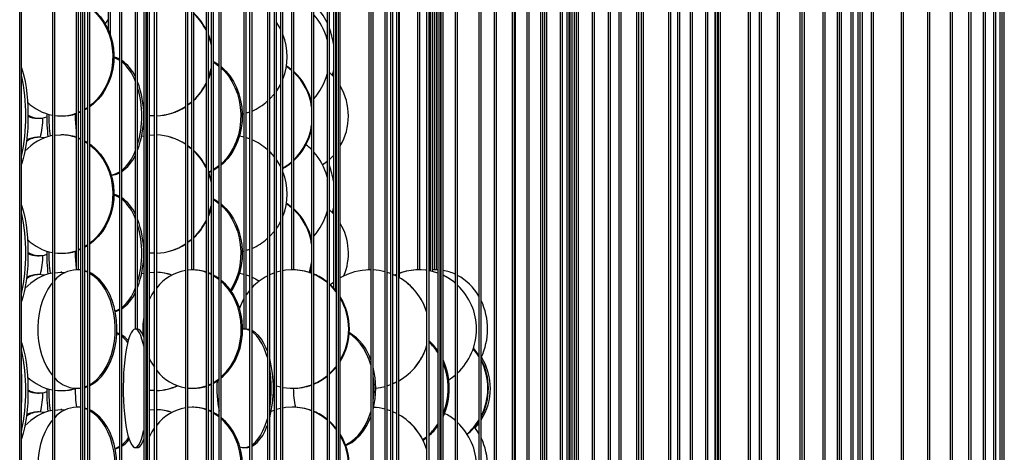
# Model space of a CAD drawing. Header units: millimetres. Extents: x 495 to 2657, y 518 to 2595.
# Tile 95 of 96: x 2414 to 2622, y 2324 to 2415. Entities that reach past the tile are written whole.
import ezdxf

# ---------------------------------------------------------------- set-up
doc = ezdxf.new("R2010")
doc.units = ezdxf.units.MM

msp = doc.modelspace()

# ---------------------------------------------------------------- linework, layer by layer
at = {"color": 7, "linetype": 'Continuous', "lineweight": 25}
for p, q in [((2413.94, 2120.05), (2413.94, 2574.8)), ((2414.32, 2292.55), (2414.32, 2574.8)), ((2420.85, 2574.8), (2420.85, 2247.55)), ((2421.35, 2247.55), (2421.35, 2574.8)), ((2425.88, 2574.8), (2425.88, 2362.55)), ((2426.38, 2362.55), (2426.38, 2574.8)), ((2426.79, 2574.8), (2426.79, 2190.05)), ((2427.2, 2574.8), (2427.2, 2132.55)), ((2427.7, 2132.55), (2427.7, 2574.8)), ((2428.26, 2574.8), (2428.26, 2305.05)), ((2428.76, 2305.05), (2428.76, 2574.8)), ((2432.66, 2574.8), (2432.66, 2413.25)), ((2433.16, 2411.96), (2433.16, 2574.8)), ((2435.03, 2574.8), (2435.03, 2235.05)), ((2435.53, 2235.05), (2435.53, 2574.8)), ((2438.37, 2574.8), (2438.37, 2350.05)), ((2438.87, 2350.05), (2438.87, 2574.8)), ((2440.16, 2574.8), (2440.16, 2177.55)), ((2440.66, 2177.55), (2440.66, 2574.8)), ((2440.87, 2574.8), (2440.87, 2120.05)), ((2441.37, 2120.05), (2441.37, 2574.8)), ((2442.4, 2574.8), (2442.4, 2292.55)), ((2442.9, 2292.55), (2442.9, 2574.8)), ((2448.97, 2574.8), (2448.97, 2247.55)), ((2449.47, 2247.55), (2449.47, 2574.8)), ((2450.26, 2574.8), (2450.26, 2362.55)), ((2450.76, 2362.55), (2450.76, 2574.8)), ((2453.35, 2574.8), (2453.35, 2190.05)), ((2453.85, 2190.05), (2453.85, 2574.8)), ((2454.4, 2574.8), (2454.4, 2132.55)), ((2454.9, 2132.55), (2454.9, 2574.8)), ((2456.06, 2574.8), (2456.06, 2305.05)), ((2456.56, 2305.05), (2456.56, 2574.8)), ((2461.34, 2574.8), (2461.34, 2350.05)), ((2461.84, 2350.05), (2461.84, 2574.8)), ((2462.55, 2574.8), (2462.55, 2235.05)), ((2463.05, 2235.05), (2463.05, 2574.8)), ((2466.29, 2574.8), (2466.29, 2177.55)), ((2466.79, 2177.55), (2466.79, 2574.8)), ((2467.73, 2574.8), (2467.73, 2120.05)), ((2468.23, 2120.05), (2468.23, 2574.8)), ((2469.05, 2574.8), (2469.05, 2292.55)), ((2469.55, 2292.55), (2469.55, 2574.8)), ((2471.4, 2574.8), (2471.4, 2362.55)), ((2471.9, 2362.55), (2471.9, 2574.8)), ((2475.64, 2574.8), (2475.64, 2247.55)), ((2476.14, 2247.55), (2476.14, 2574.8)), ((2478.91, 2574.8), (2478.91, 2190.05)), ((2479.41, 2190.05), (2479.41, 2574.8)), ((2480.25, 2574.8), (2480.25, 2358.77)), ((2480.75, 2358.2), (2480.75, 2574.8)), ((2480.81, 2574.8), (2480.81, 2132.55)), ((2481.31, 2132.55), (2481.31, 2574.8)), ((2481.7, 2305.05), (2481.7, 2574.8)), ((2487.72, 2574.8), (2487.72, 2362.55)), ((2488.15, 2574.8), (2488.15, 2237.28)), ((2488.65, 2235.05), (2488.65, 2574.8)), ((2491.14, 2574.8), (2491.14, 2177.55)), ((2491.64, 2177.55), (2491.64, 2574.8)), ((2492.33, 2574.8), (2492.33, 2292.55)), ((2492.83, 2292.55), (2492.83, 2574.8)), ((2493.58, 2574.8), (2493.58, 2120.05)), ((2494.08, 2120.05), (2494.08, 2574.8)), ((2494.19, 2360.9), (2494.19, 2574.8)), ((2498.03, 2574.8), (2498.03, 2362.55)), ((2498.53, 2362.55), (2498.53, 2574.8)), ((2499.96, 2574.8), (2499.96, 2247.55)), ((2500.46, 2247.55), (2500.46, 2574.8)), ((2500.67, 2574.8), (2500.67, 2362.32)), ((2501.17, 2362.2), (2501.17, 2574.8)), ((2501.55, 2574.8), (2501.55, 2362.55)), ((2502.05, 2362.55), (2502.05, 2574.8)), ((2502.31, 2574.8), (2502.31, 2305.05)), ((2502.81, 2305.05), (2502.81, 2574.8)), ((2502.93, 2574.8), (2502.93, 2190.05)), ((2503.43, 2190.05), (2503.43, 2574.8)), ((2506, 2574.8), (2506, 2132.55)), ((2506.5, 2132.55), (2506.5, 2574.8)), ((2510.98, 2574.8), (2510.98, 2241.38)), ((2510.99, 2574.8), (2510.99, 2292.55)), ((2511.48, 2240.43), (2511.48, 2574.8)), ((2511.49, 2292.55), (2511.49, 2574.8)), ((2514.2, 2574.8), (2514.2, 2177.55)), ((2514.7, 2177.55), (2514.7, 2574.8)), ((2518.01, 2574.8), (2518.01, 2120.05)), ((2518.51, 2120.05), (2518.51, 2574.8)), ((2518.76, 2305.05), (2518.76, 2574.8)), ((2521.1, 2574.8), (2521.1, 2247.55)), ((2521.6, 2247.55), (2521.6, 2574.8)), ((2524.01, 2574.8), (2524.01, 2292.55)), ((2524.51, 2292.55), (2524.51, 2574.8)), ((2524.89, 2574.8), (2524.89, 2190.05)), ((2525.39, 2190.05), (2525.39, 2574.8)), ((2528.18, 2574.8), (2528.18, 2305.05)), ((2528.68, 2305.05), (2528.68, 2574.8)), ((2529.56, 2574.8), (2529.56, 2132.55)), ((2530.06, 2132.55), (2530.06, 2574.8)), ((2530.25, 2574.8), (2530.25, 2243.56)), ((2530.75, 2242.97), (2530.75, 2574.8)), ((2531.21, 2292.55), (2531.21, 2574.8)), ((2531.55, 2574.8), (2531.55, 2305.05)), ((2532.05, 2305.05), (2532.05, 2574.8)), ((2534.96, 2574.8), (2534.96, 2177.55)), ((2535.46, 2177.55), (2535.46, 2574.8)), ((2538.34, 2574.8), (2538.34, 2247.55)), ((2538.84, 2247.55), (2538.84, 2574.8)), ((2540.6, 2574.8), (2540.6, 2120.05)), ((2541.1, 2120.05), (2541.1, 2574.8)), ((2544.34, 2574.8), (2544.34, 2190.05)), ((2544.84, 2190.05), (2544.84, 2574.8)), ((2545.3, 2574.8), (2545.3, 2245.17)), ((2545.8, 2244.74), (2545.8, 2574.8)), ((2551.09, 2574.8), (2551.09, 2247.55)), ((2551.1, 2574.8), (2551.1, 2132.55)), ((2551.6, 2132.55), (2551.6, 2574.8)), ((2552.98, 2574.8), (2552.98, 2177.55)), ((2553.48, 2177.55), (2553.48, 2574.8)), ((2555.64, 2574.8), (2555.64, 2246.44)), ((2556.14, 2246.13), (2556.14, 2574.8)), ((2558.91, 2574.8), (2558.91, 2247.55)), ((2559.41, 2247.55), (2559.41, 2574.8)), ((2560.84, 2574.8), (2560.84, 2190.05)), ((2561, 2574.8), (2561, 2120.05)), ((2561.5, 2120.05), (2561.5, 2574.8)), ((2561.55, 2574.8), (2561.55, 2247.55)), ((2562.05, 2247.55), (2562.05, 2574.8)), ((2567.88, 2574.8), (2567.88, 2177.55)), ((2568.38, 2177.55), (2568.38, 2574.8)), ((2570.26, 2574.8), (2570.26, 2132.55)), ((2570.76, 2132.55), (2570.76, 2574.8)), ((2574.06, 2574.8), (2574.06, 2190.05)), ((2574.56, 2190.05), (2574.56, 2574.8)), ((2578.86, 2574.8), (2578.86, 2122.14)), ((2579.36, 2120.05), (2579.36, 2574.8)), ((2579.85, 2185.48), (2579.85, 2574.8)), ((2583.71, 2574.8), (2583.71, 2190.05)), ((2584.21, 2190.05), (2584.21, 2574.8)), ((2586.74, 2574.8), (2586.74, 2132.55)), ((2587.24, 2132.55), (2587.24, 2574.8)), ((2587.63, 2188.91), (2587.63, 2574.8)), ((2589.58, 2574.8), (2589.58, 2190.05)), ((2590.08, 2190.05), (2590.08, 2574.8)), ((2591.06, 2574.8), (2591.06, 2189.97)), ((2591.56, 2189.88), (2591.56, 2574.8)), ((2592.05, 2190.05), (2592.05, 2574.8)), ((2593.89, 2574.8), (2593.89, 2128.78)), ((2594.39, 2128.04), (2594.39, 2574.8)), ((2600.26, 2574.8), (2600.26, 2132.55)), ((2600.76, 2132.55), (2600.76, 2574.8)), ((2605.84, 2574.8), (2605.84, 2130.87)), ((2606.34, 2130.5), (2606.34, 2574.8)), ((2610.6, 2574.8), (2610.6, 2132.55)), ((2611.1, 2132.55), (2611.1, 2574.8)), ((2614.52, 2574.8), (2614.52, 2131.9)), ((2615.02, 2131.7), (2615.02, 2574.8)), ((2617.59, 2574.8), (2617.59, 2132.55)), ((2618.09, 2132.55), (2618.09, 2574.8)), ((2619.79, 2574.8), (2619.79, 2132.39)), ((2620.29, 2132.29), (2620.29, 2574.8)), ((2621.11, 2574.8), (2621.11, 2132.55)), ((2621.61, 2132.55), (2621.61, 2574.8)), ((2622.05, 2132.53), (2622.05, 2574.8)), ((2480.25, 2404.8), (2480.02, 2403.61)), ((2480.75, 2402.77), (2480.81, 2402.7)), ((2426.79, 2395.97), (2426.38, 2395.79)), ((2426.79, 2395.86), (2426.38, 2395.7)), ((2428.26, 2396.65), (2427.69, 2396.31)), ((2461.34, 2395.48), (2460.98, 2395.38)), ((2462.55, 2395.87), (2461.84, 2395.62)), ((2417.69, 2394.55), (2418.09, 2394.55)), ((2422.64, 2395.05), (2422.88, 2395.05)), ((2440.87, 2395.13), (2440.66, 2395.16)), ((2440.66, 2394.55), (2440.66, 2394.55)), ((2442.31, 2395.05), (2442.4, 2395.05)), ((2418.09, 2390.55), (2417.69, 2390.55)), ((2421.35, 2390.96), (2422.64, 2391.05)), ((2422.88, 2391.05), (2422.64, 2391.05)), ((2427.7, 2389.65), (2428.26, 2389.29)), ((2439.73, 2390.77), (2440.16, 2390.86)), ((2441.37, 2391.01), (2442.31, 2391.05)), ((2442.4, 2391.05), (2442.31, 2391.05)), ((2442.31, 2391.05), (2442.4, 2391.05)), ((2449.47, 2388.79), (2450.23, 2388.2)), ((2449.47, 2388.73), (2450.26, 2388.11)), ((2480.81, 2387.4), (2480.75, 2387.32)), ((2454.4, 2383.44), (2453.84, 2383.19)), ((2480.25, 2375.8), (2480.02, 2374.61)), ((2480.75, 2373.77), (2480.81, 2373.7)), ((2426.79, 2366.97), (2426.38, 2366.79)), ((2426.79, 2366.86), (2426.38, 2366.7)), ((2428.26, 2367.65), (2427.7, 2367.31)), ((2461.34, 2366.48), (2460.98, 2366.38)), ((2462.55, 2366.87), (2461.84, 2366.62)), ((2417.69, 2365.55), (2418.09, 2365.55)), ((2422.64, 2366.05), (2422.88, 2366.05)), ((2440.87, 2366.13), (2440.66, 2366.16)), ((2440.66, 2365.55), (2440.66, 2365.55)), ((2442.31, 2366.05), (2442.4, 2366.05)), ((2421.35, 2361.96), (2422.64, 2362.05)), ((2422.88, 2362.05), (2422.64, 2362.05)), ((2422.64, 2362.05), (2423.56, 2362)), ((2422.88, 2362.05), (2423.59, 2362.02)), ((2425.94, 2362.55), (2425.88, 2362.55)), ((2426.38, 2362.55), (2425.94, 2362.55)), ((2426.79, 2362.48), (2425.94, 2362.55)), ((2426.79, 2362.53), (2426.32, 2362.55)), ((2428.22, 2362.21), (2427.7, 2362.37)), ((2441.37, 2362.01), (2442.31, 2362.05)), ((2442.4, 2362.05), (2442.31, 2362.05)), ((2442.31, 2362.05), (2442.4, 2362.05)), ((2450.37, 2362.55), (2449.47, 2362.5)), ((2450.37, 2362.55), (2450.26, 2362.55)), ((2450.76, 2362.55), (2450.37, 2362.55)), ((2471.57, 2362.55), (2471.4, 2362.55)), ((2471.9, 2362.55), (2471.57, 2362.55)), ((2487.76, 2362.55), (2487.55, 2362.54)), ((2487.96, 2362.55), (2487.72, 2362.55)), ((2488.15, 2362.55), (2487.96, 2362.55)), ((2488.15, 2362.55), (2487.96, 2362.55)), ((2488.12, 2362.55), (2487.98, 2362.55)), ((2498.1, 2362.55), (2497.79, 2362.54)), ((2498.34, 2362.55), (2498.03, 2362.55)), ((2498.53, 2362.55), (2498.34, 2362.55)), ((2498.77, 2362.54), (2498.46, 2362.55)), ((2500.67, 2362.49), (2500.46, 2362.47)), ((2501.92, 2362.55), (2501.17, 2362.52)), ((2501.68, 2362.55), (2501.17, 2362.53)), ((2501.92, 2362.55), (2501.55, 2362.55)), ((2502.05, 2362.55), (2501.92, 2362.55)), ((2502.31, 2362.54), (2501.92, 2362.55)), ((2502.93, 2362.5), (2502.81, 2362.51)), ((2418.09, 2361.55), (2417.69, 2361.55)), ((2439.73, 2361.77), (2440.16, 2361.86)), ((2493.58, 2361.22), (2492.83, 2361.57)), ((2493.58, 2361.21), (2492.83, 2361.56)), ((2493.58, 2361.6), (2493.17, 2361.42)), ((2493.58, 2361.55), (2493.23, 2361.39)), ((2502.93, 2361.62), (2502.81, 2361.67)), ((2438.37, 2350.05), (2438.37, 2350.05)), ((2438.87, 2350.05), (2438.37, 2350.05)), ((2461.37, 2350.05), (2461.07, 2350.03)), ((2461.37, 2350.05), (2461.34, 2350.05)), ((2461.84, 2350.05), (2461.37, 2350.05)), ((2434.48, 2349.14), (2435.03, 2348.84)), ((2502.93, 2344.53), (2502.81, 2344.73)), ((2502.93, 2344.06), (2502.81, 2344.28)), ((2425.94, 2337.55), (2426.32, 2337.55)), ((2426.32, 2337.55), (2426.79, 2337.57)), ((2427.7, 2337.84), (2428.26, 2338.06)), ((2450.37, 2337.55), (2450.65, 2337.55)), ((2453.85, 2338.26), (2454.4, 2338.52)), ((2453.85, 2338.15), (2454.4, 2338.38)), ((2467.55, 2338.28), (2467.73, 2338.22)), ((2468.23, 2338.05), (2469.05, 2337.83)), ((2471.57, 2337.55), (2471.72, 2337.55)), ((2491.64, 2338.1), (2492.33, 2338.34)), ((2491.64, 2338.1), (2492.33, 2338.33)), ((2417.69, 2336.55), (2418.09, 2336.55)), ((2422.64, 2337.05), (2422.88, 2337.05)), ((2442.31, 2337.05), (2442.4, 2337.05)), ((2421.35, 2332.96), (2422.64, 2333.05)), ((2422.88, 2333.05), (2422.64, 2333.05)), ((2422.64, 2333.05), (2423.56, 2333)), ((2422.88, 2333.05), (2423.59, 2333.02)), ((2426.32, 2333.55), (2425.94, 2333.55)), ((2426.79, 2333.48), (2425.94, 2333.55)), ((2426.79, 2333.53), (2426.32, 2333.55)), ((2428.22, 2333.21), (2427.7, 2333.37)), ((2441.37, 2333.01), (2442.31, 2333.05)), ((2442.4, 2333.05), (2442.31, 2333.05)), ((2442.31, 2333.05), (2442.4, 2333.05)), ((2450.37, 2333.55), (2449.47, 2333.5)), ((2450.65, 2333.55), (2450.37, 2333.55)), ((2471.72, 2333.55), (2471.57, 2333.55)), ((2418.09, 2332.55), (2417.69, 2332.55)), ((2493.58, 2332.22), (2492.83, 2332.57)), ((2493.58, 2332.21), (2492.83, 2332.56)), ((2502.81, 2330.37), (2502.93, 2330.57)), ((2438.37, 2325.05), (2438.86, 2325.05)), ((2461.37, 2325.05), (2461.81, 2325.05))]:
    msp.add_line(p, q, dxfattribs=at)
at = {"color": 7, "linetype": 'Continuous', "lineweight": 25, "flags": 128}
for points in [[(2428.76, 2418.11), (2429.02, 2417.92), (2430.06, 2417.02), (2430.99, 2415.99), (2431.81, 2414.84), (2432.51, 2413.58), (2433.07, 2412.25), (2433.48, 2410.84), (2433.75, 2409.39), (2433.87, 2407.92), (2433.83, 2406.44), (2433.64, 2404.97), (2433.29, 2403.55), (2432.8, 2402.17), (2432.17, 2400.88), (2431.42, 2399.67), (2430.54, 2398.58), (2429.55, 2397.61), (2428.76, 2396.99)], [(2428.76, 2417.93), (2428.78, 2417.92), (2429.82, 2417.02), (2430.75, 2415.99), (2431.57, 2414.84), (2432.27, 2413.58), (2432.83, 2412.25), (2433.25, 2410.84), (2433.51, 2409.39), (2433.63, 2407.92), (2433.59, 2406.44), (2433.4, 2404.97), (2433.06, 2403.55), (2432.57, 2402.17), (2431.94, 2400.88), (2431.18, 2399.67), (2430.3, 2398.58), (2429.31, 2397.61), (2428.76, 2397.16)], [(2432.04, 2414.46), (2432.3, 2414.84), (2432.66, 2415.33)], [(2468.23, 2414.73), (2468.94, 2413.58), (2469.05, 2413.36)], [(2453.85, 2412.19), (2454.29, 2410.84), (2454.4, 2410.42)], [(2453.85, 2411.97), (2454.21, 2410.84), (2454.4, 2410.04)], [(2433.87, 2407.38), (2434.36, 2407.2), (2435.03, 2406.84)], [(2454.9, 2406.55), (2455.55, 2406.17), (2456.06, 2405.81)], [(2454.9, 2406.38), (2455.25, 2406.17), (2456.06, 2405.58)], [(2414.32, 2405.23), (2414.56, 2404.52), (2414.84, 2403.49), (2415.09, 2402.34), (2415.3, 2401.08), (2415.46, 2399.75), (2415.59, 2398.34), (2415.67, 2396.89), (2415.7, 2395.42), (2415.69, 2393.94), (2415.64, 2392.47), (2415.53, 2391.05), (2415.39, 2389.67), (2415.2, 2388.38), (2414.97, 2387.17), (2414.71, 2386.08), (2414.41, 2385.11), (2414.32, 2384.86)], [(2454.4, 2404.67), (2454.08, 2403.55), (2453.85, 2402.91)], [(2456.56, 2405.42), (2456.57, 2405.42), (2457.51, 2404.52), (2458.36, 2403.49), (2459.11, 2402.34), (2459.74, 2401.08), (2460.25, 2399.75), (2460.63, 2398.34), (2460.87, 2396.89), (2460.98, 2395.42), (2460.94, 2393.94), (2460.77, 2392.47), (2460.46, 2391.05), (2460.01, 2389.67), (2459.44, 2388.38), (2458.75, 2387.17), (2457.95, 2386.08), (2457.05, 2385.11), (2456.56, 2384.68)], [(2456.56, 2405.16), (2457.21, 2404.52), (2458.06, 2403.49), (2458.81, 2402.34), (2459.44, 2401.08), (2459.95, 2399.75), (2460.33, 2398.34), (2460.57, 2396.89), (2460.68, 2395.42), (2460.64, 2393.94), (2460.47, 2392.47), (2460.16, 2391.05), (2459.71, 2389.67), (2459.14, 2388.38), (2458.45, 2387.17), (2457.65, 2386.08), (2456.75, 2385.11), (2456.56, 2384.94)], [(2470.31, 2405.57), (2470.54, 2405.42), (2471.4, 2404.75)], [(2470.33, 2405.66), (2470.69, 2405.42), (2471.4, 2404.88)], [(2479.41, 2404.22), (2480.14, 2403.49), (2480.25, 2403.37)], [(2469.05, 2401.73), (2468.56, 2400.88), (2468.23, 2400.36)], [(2467.73, 2399.69), (2467.71, 2399.67), (2466.79, 2398.64)], [(2450.26, 2397.99), (2449.8, 2397.61), (2449.47, 2397.37)], [(2450.23, 2397.89), (2449.88, 2397.61), (2449.47, 2397.31)], [(2428.26, 2396.8), (2428.23, 2396.79), (2427.7, 2396.45)], [(2440.87, 2392.58), (2440.71, 2393.94), (2440.67, 2395.16)], [(2442.4, 2395.05), (2441.58, 2395.07), (2441.37, 2395.08)], [(2419.18, 2390.41), (2418.96, 2390.46), (2418.09, 2390.55)], [(2426.38, 2390.4), (2426.71, 2390.27), (2426.79, 2390.23)], [(2426.38, 2390.3), (2426.47, 2390.27), (2426.79, 2390.13)], [(2427.7, 2389.78), (2427.9, 2389.67), (2428.26, 2389.45)], [(2428.76, 2389.11), (2429.02, 2388.92), (2430.06, 2388.02), (2430.99, 2386.99), (2431.81, 2385.84), (2432.51, 2384.58), (2433.07, 2383.25), (2433.48, 2381.84), (2433.75, 2380.39), (2433.87, 2378.92), (2433.83, 2377.44), (2433.64, 2375.97), (2433.29, 2374.55), (2432.8, 2373.17), (2432.17, 2371.88), (2431.42, 2370.67), (2430.54, 2369.58), (2429.55, 2368.61), (2428.76, 2367.99)], [(2440.66, 2390.93), (2440.86, 2390.96), (2440.87, 2390.96)], [(2460.4, 2390.84), (2461.03, 2390.7), (2461.34, 2390.62)], [(2461.84, 2390.47), (2462.43, 2390.27), (2462.55, 2390.22)], [(2428.76, 2388.93), (2428.78, 2388.92), (2429.82, 2388.02), (2430.75, 2386.99), (2431.57, 2385.84), (2432.27, 2384.58), (2432.83, 2383.25), (2433.25, 2381.84), (2433.51, 2380.39), (2433.63, 2378.92), (2433.59, 2377.44), (2433.4, 2375.97), (2433.06, 2374.55), (2432.57, 2373.17), (2431.94, 2371.88), (2431.18, 2370.67), (2430.3, 2369.58), (2429.31, 2368.61), (2428.76, 2368.16)], [(2466.79, 2387.46), (2467.24, 2386.99), (2467.73, 2386.41)], [(2468.23, 2385.73), (2468.94, 2384.58), (2469.05, 2384.36)], [(2478.91, 2385.43), (2478.51, 2385.11), (2477.96, 2384.72)], [(2480.25, 2386.73), (2479.63, 2386.08), (2479.41, 2385.87)], [(2453.84, 2383.19), (2454.29, 2381.84), (2454.4, 2381.42)], [(2453.85, 2382.97), (2454.21, 2381.84), (2454.4, 2381.04)], [(2454.4, 2383.3), (2453.9, 2383.09), (2453.88, 2383.09)], [(2456.06, 2384.51), (2455.76, 2384.29), (2454.9, 2383.71)], [(2456.06, 2384.28), (2455.01, 2383.61), (2454.9, 2383.55)], [(2433.87, 2378.38), (2434.36, 2378.2), (2435.03, 2377.84)], [(2454.9, 2377.55), (2455.55, 2377.17), (2456.06, 2376.81)], [(2454.9, 2377.38), (2455.25, 2377.17), (2456.06, 2376.58)], [(2470.33, 2376.66), (2470.69, 2376.42), (2471.4, 2375.88)], [(2414.32, 2376.23), (2414.56, 2375.52), (2414.84, 2374.49), (2415.09, 2373.34), (2415.3, 2372.08), (2415.46, 2370.75), (2415.59, 2369.34), (2415.67, 2367.89), (2415.7, 2366.42), (2415.69, 2364.94), (2415.64, 2363.47), (2415.53, 2362.05), (2415.39, 2360.67), (2415.2, 2359.38), (2414.97, 2358.17), (2414.71, 2357.08), (2414.41, 2356.11), (2414.32, 2355.86)], [(2454.4, 2375.67), (2454.08, 2374.55), (2453.85, 2373.91)], [(2456.56, 2376.42), (2456.57, 2376.42), (2457.51, 2375.52), (2458.36, 2374.49), (2459.11, 2373.34), (2459.74, 2372.08), (2460.25, 2370.75), (2460.63, 2369.34), (2460.87, 2367.89), (2460.98, 2366.42), (2460.94, 2364.94), (2460.77, 2363.47), (2460.46, 2362.05), (2460.01, 2360.67), (2459.44, 2359.38), (2458.75, 2358.17), (2458.66, 2358.04)], [(2456.56, 2376.16), (2457.21, 2375.52), (2458.06, 2374.49), (2458.81, 2373.34), (2459.44, 2372.08), (2459.95, 2370.75), (2460.33, 2369.34), (2460.57, 2367.89), (2460.68, 2366.42), (2460.64, 2364.94), (2460.47, 2363.47), (2460.16, 2362.05), (2459.71, 2360.67), (2459.14, 2359.38), (2458.51, 2358.26)], [(2470.31, 2376.57), (2470.54, 2376.42), (2471.4, 2375.75)], [(2479.41, 2375.22), (2480.14, 2374.49), (2480.25, 2374.37)], [(2469.05, 2372.73), (2468.56, 2371.88), (2468.23, 2371.36)], [(2467.73, 2370.69), (2467.71, 2370.67), (2466.79, 2369.64)], [(2450.26, 2368.99), (2449.8, 2368.61), (2449.47, 2368.37)], [(2450.23, 2368.89), (2449.88, 2368.61), (2449.47, 2368.31)], [(2428.26, 2367.8), (2428.23, 2367.79), (2427.7, 2367.45)], [(2440.87, 2363.58), (2440.71, 2364.94), (2440.67, 2366.16)], [(2442.4, 2366.05), (2441.58, 2366.07), (2441.37, 2366.08)], [(2428.26, 2362.04), (2427.86, 2362.2), (2427.7, 2362.26)], [(2469.05, 2362.27), (2468.77, 2362.2), (2468.23, 2362.05)], [(2471.57, 2362.55), (2470.16, 2362.46), (2469.55, 2362.37)], [(2475.64, 2363.26), (2475.32, 2362.05), (2475.29, 2361.97)], [(2499.96, 2362.44), (2499.78, 2362.46), (2498.34, 2362.55)], [(2500.67, 2362.47), (2500.63, 2362.46), (2500.46, 2362.44)], [(2502.31, 2361.86), (2501.19, 2362.2), (2500.46, 2362.36)], [(2419.18, 2361.41), (2418.96, 2361.46), (2418.09, 2361.55)], [(2428.76, 2338.12), (2429.62, 2338.61), (2430.48, 2339.29), (2431.28, 2340.11), (2432.02, 2341.08), (2432.67, 2342.17), (2433.24, 2343.38), (2433.7, 2344.67), (2434.07, 2346.05), (2434.32, 2347.47), (2434.47, 2348.94), (2434.5, 2350.42), (2434.41, 2351.89), (2434.21, 2353.34), (2433.9, 2354.75), (2433.48, 2356.08), (2432.97, 2357.34), (2432.36, 2358.49), (2431.66, 2359.52), (2430.89, 2360.42), (2430.06, 2361.17), (2429.17, 2361.77), (2428.76, 2361.98)], [(2428.76, 2338.31), (2429.24, 2338.61), (2430.1, 2339.29), (2430.91, 2340.11), (2431.64, 2341.08), (2432.29, 2342.17), (2432.86, 2343.38), (2433.33, 2344.67), (2433.69, 2346.05), (2433.95, 2347.47), (2434.09, 2348.94), (2434.12, 2350.42), (2434.03, 2351.89), (2433.83, 2353.34), (2433.52, 2354.75), (2433.11, 2356.08), (2432.59, 2357.34), (2431.98, 2358.49), (2431.28, 2359.52), (2430.51, 2360.42), (2429.68, 2361.17), (2428.79, 2361.77), (2428.76, 2361.78)], [(2440.66, 2361.93), (2440.86, 2361.96), (2440.87, 2361.96)], [(2454.4, 2361.71), (2454.28, 2361.77), (2453.85, 2361.95)], [(2454.4, 2361.58), (2454, 2361.77), (2453.85, 2361.83)], [(2456.06, 2360.73), (2455.41, 2361.17), (2454.9, 2361.46)], [(2456.06, 2360.52), (2455.13, 2361.17), (2454.9, 2361.31)], [(2456.56, 2339.76), (2456.97, 2340.11), (2457.91, 2341.08), (2458.74, 2342.17), (2459.46, 2343.38), (2460.06, 2344.67), (2460.52, 2346.05), (2460.85, 2347.47), (2461.03, 2348.94), (2461.07, 2350.42), (2460.96, 2351.89), (2460.7, 2353.34), (2460.31, 2354.75), (2459.78, 2356.08), (2459.12, 2357.34), (2458.34, 2358.49), (2457.45, 2359.52), (2456.56, 2360.34)], [(2456.56, 2339.99), (2456.7, 2340.11), (2457.63, 2341.08), (2458.47, 2342.17), (2459.19, 2343.38), (2459.78, 2344.67), (2460.25, 2346.05), (2460.57, 2347.47), (2460.76, 2348.94), (2460.79, 2350.42), (2460.68, 2351.89), (2460.43, 2353.34), (2460.03, 2354.75), (2459.5, 2356.08), (2458.84, 2357.34), (2458.06, 2358.49), (2457.18, 2359.52), (2456.56, 2360.11)], [(2460.4, 2361.84), (2461.03, 2361.7), (2461.34, 2361.62)], [(2461.84, 2361.47), (2462.43, 2361.27), (2462.55, 2361.22)], [(2463.05, 2361.02), (2463.77, 2360.67), (2464.61, 2360.19)], [(2467.73, 2361.88), (2467.43, 2361.77), (2466.79, 2361.49)], [(2492.33, 2361.77), (2492.33, 2361.77), (2491.64, 2362)], [(2492.33, 2361.76), (2492.31, 2361.77), (2491.64, 2361.99)], [(2420.85, 2359.84), (2420.6, 2359.52), (2419.91, 2358.49), (2419.3, 2357.34), (2418.78, 2356.08), (2418.36, 2354.75), (2418.05, 2353.34), (2417.85, 2351.89), (2417.77, 2350.42), (2417.8, 2348.94), (2417.94, 2347.47), (2418.19, 2346.05), (2418.56, 2344.67), (2419.03, 2343.38), (2419.59, 2342.17), (2420.25, 2341.08), (2420.85, 2340.26)], [(2442.4, 2358.11), (2441.9, 2357.34), (2441.37, 2356.35)], [(2462.55, 2358.2), (2461.9, 2357.34), (2461.84, 2357.24)], [(2480.81, 2357.93), (2480.35, 2358.49), (2479.41, 2359.45)], [(2480.25, 2359.88), (2479.81, 2359.52), (2479.65, 2359.37)], [(2435.03, 2354.25), (2434.76, 2354.09), (2434.12, 2353.8)], [(2435.03, 2354.02), (2434.36, 2353.75), (2434.15, 2353.68)], [(2440.87, 2355.19), (2440.71, 2354.75), (2440.66, 2354.58)], [(2438.37, 2350.05), (2438.07, 2349.96), (2437.77, 2349.7), (2437.49, 2349.27), (2437.21, 2348.67), (2436.95, 2347.92), (2436.71, 2347.02), (2436.5, 2345.99), (2436.31, 2344.84), (2436.14, 2343.58), (2436.02, 2342.25), (2435.92, 2340.84), (2435.86, 2339.39), (2435.83, 2337.92), (2435.84, 2336.44), (2435.88, 2334.97), (2435.96, 2333.55), (2436.08, 2332.17), (2436.22, 2330.88), (2436.4, 2329.67), (2436.6, 2328.58), (2436.83, 2327.61), (2437.08, 2326.79), (2437.35, 2326.11), (2437.63, 2325.59), (2437.92, 2325.25), (2438.22, 2325.07), (2438.52, 2325.07), (2438.82, 2325.25), (2439.11, 2325.59), (2439.4, 2326.11), (2439.67, 2326.79), (2439.92, 2327.61), (2440.14, 2328.58), (2440.16, 2328.64)], [(2440.16, 2346.46), (2440.03, 2347.02), (2439.79, 2347.92), (2439.53, 2348.67), (2439.26, 2349.27), (2438.97, 2349.7), (2438.67, 2349.96), (2438.37, 2350.05)], [(2440.16, 2348.31), (2440.02, 2348.67), (2439.75, 2349.27), (2439.46, 2349.7), (2439.16, 2349.96), (2438.86, 2350.05)], [(2462.55, 2349.78), (2462.05, 2349.96), (2461.37, 2350.05)], [(2462.55, 2349.95), (2462.49, 2349.96), (2461.81, 2350.05)], [(2466.29, 2345.4), (2466.05, 2345.99), (2465.56, 2347.02), (2465.02, 2347.92), (2464.44, 2348.67), (2463.81, 2349.27), (2463.16, 2349.7), (2463.05, 2349.76)], [(2500.46, 2349.5), (2500.47, 2350.42), (2500.46, 2350.6)], [(2434.49, 2349.31), (2434.77, 2349.2), (2435.03, 2349.08)], [(2466.29, 2344.02), (2466.04, 2344.84), (2465.61, 2345.99), (2465.12, 2347.02), (2464.58, 2347.92), (2463.99, 2348.67), (2463.37, 2349.27), (2463.05, 2349.5)], [(2488.15, 2342.49), (2487.78, 2343.58), (2487.25, 2344.84), (2486.61, 2345.99), (2485.88, 2347.02), (2485.08, 2347.92), (2484.21, 2348.67), (2483.59, 2349.09)], [(2414.32, 2347.23), (2414.56, 2346.52), (2414.84, 2345.49), (2415.09, 2344.34), (2415.3, 2343.08), (2415.46, 2341.75), (2415.59, 2340.34), (2415.67, 2338.89), (2415.7, 2337.42), (2415.69, 2335.94), (2415.64, 2334.47), (2415.53, 2333.05), (2415.39, 2331.67), (2415.2, 2330.38), (2414.97, 2329.17), (2414.71, 2328.08), (2414.41, 2327.11), (2414.32, 2326.86)], [(2440.87, 2345.23), (2440.74, 2345.99), (2440.66, 2346.41)], [(2510.99, 2344.29), (2510.63, 2344.84), (2509.81, 2345.9)], [(2479.41, 2340.64), (2479.86, 2341.08), (2480.81, 2342.17)], [(2479.41, 2340.5), (2480.01, 2341.08), (2480.81, 2341.97)], [(2454.9, 2338.79), (2455.67, 2339.29), (2456.06, 2339.58)], [(2454.9, 2338.63), (2455.95, 2339.29), (2456.06, 2339.37)], [(2504.64, 2339.36), (2505.71, 2340.11), (2506, 2340.34)], [(2427.7, 2337.73), (2427.77, 2337.75), (2428.26, 2337.9)], [(2442.4, 2337.05), (2441.58, 2337.07), (2441.37, 2337.08)], [(2489.21, 2337.61), (2490.17, 2337.75), (2491.14, 2337.96)], [(2489.21, 2337.61), (2490.19, 2337.75), (2491.14, 2337.96)], [(2492.83, 2338.54), (2493, 2338.61), (2493.58, 2338.88)], [(2492.83, 2338.53), (2493.02, 2338.61), (2493.58, 2338.87)], [(2428.26, 2333.04), (2427.86, 2333.2), (2427.7, 2333.26)], [(2428.76, 2309.12), (2429.62, 2309.61), (2430.48, 2310.29), (2431.28, 2311.11), (2432.02, 2312.08), (2432.67, 2313.17), (2433.24, 2314.38), (2433.7, 2315.67), (2434.07, 2317.05), (2434.32, 2318.47), (2434.47, 2319.94), (2434.5, 2321.42), (2434.41, 2322.89), (2434.21, 2324.34), (2433.9, 2325.75), (2433.48, 2327.08), (2432.97, 2328.34), (2432.36, 2329.49), (2431.66, 2330.52), (2430.89, 2331.42), (2430.06, 2332.17), (2429.17, 2332.77), (2428.76, 2332.98)], [(2454.4, 2332.71), (2454.28, 2332.77), (2453.85, 2332.95)], [(2469.05, 2333.27), (2468.77, 2333.2), (2468.23, 2333.05)], [(2471.57, 2333.55), (2470.16, 2333.46), (2469.55, 2333.37)], [(2492.33, 2332.77), (2492.33, 2332.77), (2491.64, 2333)], [(2492.33, 2332.76), (2492.31, 2332.77), (2491.64, 2332.99)], [(2420.85, 2330.84), (2420.6, 2330.52), (2419.91, 2329.49), (2419.3, 2328.34), (2418.78, 2327.08), (2418.36, 2325.75), (2418.05, 2324.34), (2417.85, 2322.89), (2417.77, 2321.42), (2417.8, 2319.94), (2417.94, 2318.47), (2418.19, 2317.05), (2418.56, 2315.67), (2419.03, 2314.38), (2419.59, 2313.17), (2420.25, 2312.08), (2420.85, 2311.26)], [(2419.18, 2332.41), (2418.96, 2332.46), (2418.09, 2332.55)], [(2428.76, 2309.31), (2429.24, 2309.61), (2430.1, 2310.29), (2430.91, 2311.11), (2431.64, 2312.08), (2432.29, 2313.17), (2432.86, 2314.38), (2433.33, 2315.67), (2433.69, 2317.05), (2433.95, 2318.47), (2434.09, 2319.94), (2434.12, 2321.42), (2434.03, 2322.89), (2433.83, 2324.34), (2433.52, 2325.75), (2433.11, 2327.08), (2432.59, 2328.34), (2431.98, 2329.49), (2431.28, 2330.52), (2430.51, 2331.42), (2429.68, 2332.17), (2428.79, 2332.77), (2428.76, 2332.78)], [(2454.4, 2332.58), (2454, 2332.77), (2453.85, 2332.83)], [(2456.06, 2331.73), (2455.41, 2332.17), (2454.9, 2332.46)], [(2456.06, 2331.52), (2455.13, 2332.17), (2454.9, 2332.31)], [(2456.56, 2310.76), (2456.97, 2311.11), (2457.91, 2312.08), (2458.74, 2313.17), (2459.46, 2314.38), (2460.06, 2315.67), (2460.52, 2317.05), (2460.85, 2318.47), (2461.03, 2319.94), (2461.07, 2321.42), (2460.96, 2322.89), (2460.7, 2324.34), (2460.31, 2325.75), (2459.78, 2327.08), (2459.12, 2328.34), (2458.34, 2329.49), (2457.45, 2330.52), (2456.56, 2331.34)], [(2456.56, 2310.99), (2456.7, 2311.11), (2457.63, 2312.08), (2458.47, 2313.17), (2459.19, 2314.38), (2459.78, 2315.67), (2460.25, 2317.05), (2460.57, 2318.47), (2460.76, 2319.94), (2460.79, 2321.42), (2460.68, 2322.89), (2460.43, 2324.34), (2460.03, 2325.75), (2459.5, 2327.08), (2458.84, 2328.34), (2458.06, 2329.49), (2457.18, 2330.52), (2456.56, 2331.11)], [(2463.05, 2325.59), (2463.68, 2326.11), (2464.29, 2326.79), (2464.86, 2327.61), (2465.37, 2328.58), (2465.83, 2329.67), (2466.23, 2330.88), (2466.29, 2331.08)], [(2467.73, 2332.88), (2467.43, 2332.77), (2467.1, 2332.63)], [(2482.81, 2325.59), (2483.75, 2326.11), (2484.65, 2326.79), (2485.49, 2327.61), (2486.26, 2328.58), (2486.94, 2329.67), (2487.53, 2330.88), (2488.02, 2332.17), (2488.15, 2332.61)], [(2482.86, 2325.46), (2483.17, 2325.59), (2484.12, 2326.11), (2485.02, 2326.79), (2485.86, 2327.61), (2486.62, 2328.58), (2487.3, 2329.67), (2487.89, 2330.88), (2488.15, 2331.51)], [(2502.81, 2330.82), (2502.84, 2330.88), (2502.93, 2331.04)], [(2440.66, 2328.69), (2440.84, 2329.67), (2440.87, 2329.86)], [(2442.4, 2329.11), (2441.9, 2328.34), (2441.37, 2327.35)], [(2463.05, 2325.34), (2463.49, 2325.59), (2464.13, 2326.11), (2464.73, 2326.79), (2465.3, 2327.61), (2465.82, 2328.58), (2466.28, 2329.67), (2466.29, 2329.7)], [(2480.81, 2328.93), (2480.35, 2329.49), (2479.41, 2330.45)], [(2510.99, 2328.02), (2510.8, 2328.34), (2510.08, 2329.36)], [(2510.21, 2329.19), (2510.62, 2329.67), (2510.99, 2330.14)], [(2438.86, 2325.05), (2439.01, 2325.07), (2439.31, 2325.25), (2439.6, 2325.59), (2439.89, 2326.11), (2440.15, 2326.79), (2440.16, 2326.79)], [(2499.12, 2326.7), (2499.24, 2326.79), (2499.96, 2327.33)], [(2499.19, 2326.58), (2499.5, 2326.79), (2499.96, 2327.12)], [(2435.03, 2325.25), (2434.76, 2325.09), (2434.12, 2324.8)], [(2435.03, 2325.02), (2434.36, 2324.75), (2434.15, 2324.68)], [(2440.87, 2326.19), (2440.71, 2325.75), (2440.66, 2325.58)], [(2461.81, 2325.05), (2462.15, 2325.07), (2462.55, 2325.15)]]:
    msp.add_lwpolyline(points, dxfattribs=at)
at = {"color": 7, "linetype": 'Continuous', "lineweight": 25}
for centre, radius, start, end in [((2468.87, 2410.11), 11.06, 24.8076, 48.8757), ((2442.22, 2407.62), 12.49, 27.0257, 46.8682), ((2442.14, 2407.62), 12.49, 26.1865, 46.3459), ((2466.43, 2407.92), 12.91, 14.8251, 41.1937), ((2457.81, 2407.55), 12.66, 338.0799, 21.9201), ((2463.76, 2407.81), 16.67, 8.5795, 20.1928), ((2433.03, 2403.13), 4.43, 63.0019, 78.9717), ((2430.54, 2399.77), 8.61, 24.7073, 54.5735), ((2429.16, 2399), 9.83, 20.6009, 49.6126), ((2442.01, 2407.54), 12.63, 339.5441, 348.6438), ((2463.28, 2395.19), 12.65, 12.0932, 47.0359), ((2463.09, 2395.16), 12.69, 8.3246, 46.0414), ((2466.41, 2407.19), 12.93, 318.8329, 345.1484), ((2375.47, 2395.05), 39.79, 347.5246, 12.4754), ((2419.66, 2395.05), 20.51, 339.445, 20.555), ((2442.14, 2407.47), 12.48, 313.6463, 333.8213), ((2442.23, 2407.47), 12.48, 313.1242, 332.982), ((2418.69, 2395.05), 21.06, 343.3738, 16.6262), ((2470.92, 2395.05), 12.5, 329.5789, 30.4211), ((2422.85, 2405.46), 10.44, 226.1647, 258.9876), ((2458.09, 2407.34), 12.31, 293.7558, 312.1686), ((2450.05, 2394.54), 30.38, 178.1786, 187.3476), ((2450.53, 2394.54), 30.41, 178.4274, 187.1158), ((2422.64, 2404.8), 9.75, 262.4271, 289.4196), ((2422.87, 2404.81), 9.76, 270.0325, 287.9578), ((2447.57, 2395.04), 21.89, 178.9042, 187.8638), ((2442.31, 2407.26), 12.21, 272.8074, 303.0737), ((2442.39, 2407.26), 12.21, 272.4194, 302.6162), ((2418.08, 2399.18), 4.62, 239.0585, 290.0347), ((2417.71, 2399.17), 4.62, 244.3087, 269.716), ((2403.17, 2394.53), 15.67, 345.268, 0.3153), ((2463.12, 2394.92), 12.66, 313.914, 351.72), ((2463.3, 2394.9), 12.62, 312.9215, 347.9494), ((2422.91, 2380.5), 10.59, 101.1894, 137.8742), ((2418.18, 2385.6), 4.95, 91.1158, 124.3857), ((2417.73, 2385.8), 4.75, 90.5756, 119.1783), ((2422.63, 2381.26), 9.79, 70.6089, 89.9388), ((2422.87, 2381.27), 9.78, 72.0639, 89.9458), ((2442.39, 2378.83), 12.21, 57.3848, 87.5796), ((2442.31, 2378.83), 12.22, 56.9273, 87.1916), ((2458.08, 2378.75), 12.31, 48.2322, 66.2379), ((2429.25, 2391.03), 9.73, 310.2391, 339.5474), ((2442.22, 2378.62), 12.49, 27.0257, 46.8682), ((2442.14, 2378.62), 12.49, 26.1865, 46.3459), ((2467.68, 2379.97), 11.27, 45.0902, 53.1211), ((2466.43, 2378.92), 12.91, 14.8251, 41.1937), ((2430.63, 2390.25), 8.5, 305.223, 335.4961), ((2463.68, 2394.38), 11.88, 299.6421, 310.522), ((2463.84, 2394.36), 11.86, 298.7852, 309.5618), ((2432.56, 2387.14), 4.61, 278.9865, 302.4549), ((2433.09, 2386.79), 4.24, 272.7907, 297.3223), ((2457.81, 2378.55), 12.66, 338.0799, 21.9201), ((2463.76, 2378.81), 16.67, 8.5795, 20.1928), ((2433.03, 2374.13), 4.43, 63.0019, 78.9717), ((2430.54, 2370.77), 8.61, 24.7073, 54.5735), ((2429.16, 2370), 9.83, 20.6009, 49.6126), ((2375.47, 2366.05), 39.79, 347.5246, 12.4754), ((2442.01, 2378.54), 12.63, 339.5441, 348.6438), ((2463.28, 2366.19), 12.65, 12.0932, 47.0359), ((2463.09, 2366.16), 12.69, 8.3246, 46.0414), ((2466.41, 2378.19), 12.93, 318.8329, 345.1484), ((2419.66, 2366.05), 20.51, 339.445, 20.555), ((2442.14, 2378.47), 12.48, 313.6463, 333.8213), ((2442.23, 2378.47), 12.48, 313.1242, 332.982), ((2418.69, 2366.05), 21.06, 343.3738, 16.6262), ((2470.92, 2366.05), 12.5, 337.5575, 30.421), ((2422.85, 2376.46), 10.44, 226.1647, 258.9876), ((2458.09, 2378.34), 12.3, 293.7555, 311.7744), ((2418.08, 2370.18), 4.62, 239.0585, 290.0347), ((2450.05, 2365.54), 30.38, 178.1786, 187.3476), ((2450.53, 2365.54), 30.41, 178.4274, 187.1158), ((2422.64, 2375.8), 9.75, 262.4271, 289.4196), ((2422.87, 2375.81), 9.76, 270.0325, 287.9578), ((2447.57, 2366.04), 21.89, 178.9042, 187.8638), ((2442.31, 2378.26), 12.21, 272.8074, 303.0737), ((2442.39, 2378.26), 12.21, 272.4194, 302.6162), ((2417.71, 2370.17), 4.62, 244.3087, 269.716), ((2403.17, 2365.53), 15.67, 345.268, 0.3153), ((2426.23, 2355.98), 6.58, 92.4681, 137.7789), ((2450.75, 2352.64), 9.96, 100.2797, 141.971), ((2442.39, 2349.87), 12.18, 72.1716, 87.6035), ((2450.36, 2353.69), 8.86, 70.2787, 89.9091), ((2450.64, 2353.71), 8.84, 72.1386, 89.9221), ((2471.56, 2351.16), 11.39, 69.0208, 89.9742), ((2471.72, 2351.16), 11.39, 69.8386, 89.9758), ((2462.77, 2366.03), 13.02, 342.0435, 351.4535), ((2487.96, 2350.06), 12.48, 90.0015, 120.1921), ((2487.96, 2350.07), 12.48, 75.2434, 86.8465), ((2487.98, 2350.07), 12.48, 75.3334, 86.9337), ((2498.34, 2350.69), 11.86, 90.014, 110.5038), ((2498.22, 2350.69), 11.86, 90.0133, 109.9055), ((2501.86, 2352.68), 9.87, 65.2235, 80.8758), ((2422.91, 2351.5), 10.59, 101.1894, 137.8742), ((2418.18, 2356.6), 4.95, 91.1158, 124.3857), ((2417.73, 2356.8), 4.75, 90.5756, 119.1783), ((2442.31, 2349.87), 12.18, 71.918, 87.2155), ((2471.8, 2350.68), 11.93, 117.5556, 137.2506), ((2471.57, 2350.81), 11.77, 51.4516, 67.1544), ((2471.41, 2350.79), 11.78, 50.5042, 66.334), ((2487.96, 2350.05), 12.5, 16.1335, 60.6503), ((2487.98, 2350.05), 12.5, 16.4432, 60.6186), ((2498.24, 2350.47), 12.1, 50.1235, 64.6208), ((2501.03, 2351.3), 11.48, 29.8499, 61.56), ((2429.25, 2362.03), 9.73, 310.2391, 339.5474), ((2471.3, 2350.47), 12.21, 38.8286, 48.3612), ((2497.78, 2350.05), 12.72, 313.2592, 46.7408), ((2430.63, 2361.25), 8.5, 305.223, 335.4961), ((2472.47, 2350.14), 12.79, 150.5325, 160.4912), ((2470.62, 2350.05), 13.01, 328.407, 31.593), ((2470.46, 2350.05), 13.02, 329.73, 30.27), ((2498.79, 2350.05), 14.05, 334.5924, 25.4076), ((2454.88, 2350.05), 14.94, 170.3595, 185.1228), ((2431.94, 2343.33), 6.54, 41.1128, 56.6679), ((2430.85, 2342.6), 7.53, 38.1524, 51.5059), ((2478.17, 2340.3), 10.51, 18.2239, 58.8798), ((2492.77, 2338.81), 11.65, 35.0465, 48.6862), ((2375.47, 2337.05), 39.79, 347.5246, 12.4754), ((2487.96, 2350.04), 12.5, 299.3506, 343.8656), ((2487.97, 2350.04), 12.5, 299.3823, 343.5559), ((2492.41, 2338.72), 11.78, 32.8621, 46.9066), ((2500.53, 2337.77), 12.44, 32.7815, 41.5316), ((2452.84, 2349.31), 12.75, 205.8952, 215.085), ((2442.28, 2337.55), 25.29, 345.6563, 14.3437), ((2490.42, 2337.55), 14.33, 335.154, 24.846), ((2500.92, 2337.55), 12.5, 327.7432, 31.7862), ((2500.12, 2337.55), 12.9, 331.7639, 28.2361), ((2499.97, 2337.55), 12.91, 333.0767, 26.9233), ((2240.16, 2337.55), 174.23, 358.3986, 1.6014), ((2388.54, 2337.93), 52.36, 2.2325, 5.6111), ((2450.7, 2347.38), 9.87, 217.8407, 259.9086), ((2440.77, 2337.55), 26.35, 350.8796, 9.1204), ((2471.31, 2337.55), 17.9, 345.5909, 14.4091), ((2490.11, 2337.55), 14.38, 337.8021, 22.1979), ((2422.85, 2347.46), 10.44, 226.1647, 258.9876), ((2426, 2343.69), 6.13, 220.6549, 277.3571), ((2380.55, 2337.55), 60.85, 357.9844, 2.0156), ((2471.41, 2349.3), 11.79, 293.6666, 309.4953), ((2471.59, 2349.26), 11.74, 292.8257, 308.5683), ((2470.7, 2337.55), 18.15, 351.5855, 8.4145), ((2418.08, 2341.18), 4.62, 239.0585, 290.0347), ((2450.05, 2336.54), 30.38, 178.1786, 187.3476), ((2450.53, 2336.54), 30.41, 178.4274, 187.1158), ((2422.64, 2346.78), 9.73, 262.399, 288.5211), ((2422.87, 2346.81), 9.76, 270.0339, 288.4186), ((2447.48, 2337.04), 21.8, 178.8949, 189.2163), ((2442.31, 2349.24), 12.19, 272.7874, 294.0818), ((2442.39, 2349.24), 12.19, 272.3995, 293.8904), ((2450.37, 2346.33), 8.78, 264.1144, 289.7968), ((2450.64, 2346.36), 8.81, 270.0475, 288.0948), ((2481.63, 2337.53), 26.01, 176.5752, 190.6827), ((2471.57, 2348.92), 11.37, 259.791, 290.9873), ((2471.72, 2348.94), 11.39, 270.0256, 290.1599), ((2489.55, 2337.52), 17.77, 179.8962, 192.9406), ((2417.71, 2341.17), 4.62, 244.3087, 269.716), ((2403.17, 2336.53), 15.67, 345.2685, 0.4914), ((2388.61, 2337.17), 52.3, 354.3868, 357.7696), ((2426.23, 2326.98), 6.58, 92.4681, 137.7789), ((2450.75, 2323.64), 9.96, 100.2797, 141.971), ((2442.39, 2320.87), 12.18, 72.1716, 87.6035), ((2442.31, 2320.87), 12.18, 71.918, 87.2155), ((2450.36, 2324.69), 8.86, 70.2787, 89.9091), ((2450.64, 2324.71), 8.84, 72.1386, 89.9221), ((2471.56, 2322.16), 11.39, 69.0208, 89.9742), ((2471.72, 2322.16), 11.39, 69.8386, 89.9758), ((2487.96, 2321.07), 12.48, 75.2434, 86.3602), ((2487.98, 2321.07), 12.48, 75.3334, 86.4461), ((2422.91, 2322.5), 10.59, 101.1894, 137.8742), ((2418.18, 2327.6), 4.95, 91.1158, 124.3857), ((2417.73, 2327.8), 4.75, 90.5756, 119.1783), ((2471.57, 2321.81), 11.77, 51.4516, 67.1544), ((2471.41, 2321.79), 11.78, 50.5042, 66.334), ((2487.98, 2321.05), 12.5, 16.4432, 60.75), ((2487.96, 2321.05), 12.5, 16.1335, 60.6503), ((2498.24, 2321.46), 12.11, 50.1265, 62.9635), ((2471.3, 2321.47), 12.21, 38.8286, 48.3612), ((2492.33, 2336.44), 11.89, 313.1575, 327.0738), ((2492.85, 2336.22), 11.55, 311.2502, 325.0172), ((2497.78, 2321.05), 12.72, 313.2592, 46.7408), ((2500.47, 2337.28), 12.35, 310.5994, 328.4143), ((2500.61, 2337.27), 12.34, 310.0576, 327.2518), ((2430.93, 2331.43), 7.42, 308.2937, 324.4254), ((2431.69, 2331.07), 6.93, 303.7027, 321.2692), ((2470.62, 2321.05), 13.01, 328.407, 31.593), ((2470.46, 2321.05), 13.02, 329.73, 30.27), ((2498.79, 2321.05), 14.05, 334.5924, 25.4076), ((2461.37, 2327.82), 2.77, 251.3395, 295.1853)]:
    msp.add_arc(centre, radius, start, end, dxfattribs=at)

doc.saveas('drawing.dxf')
